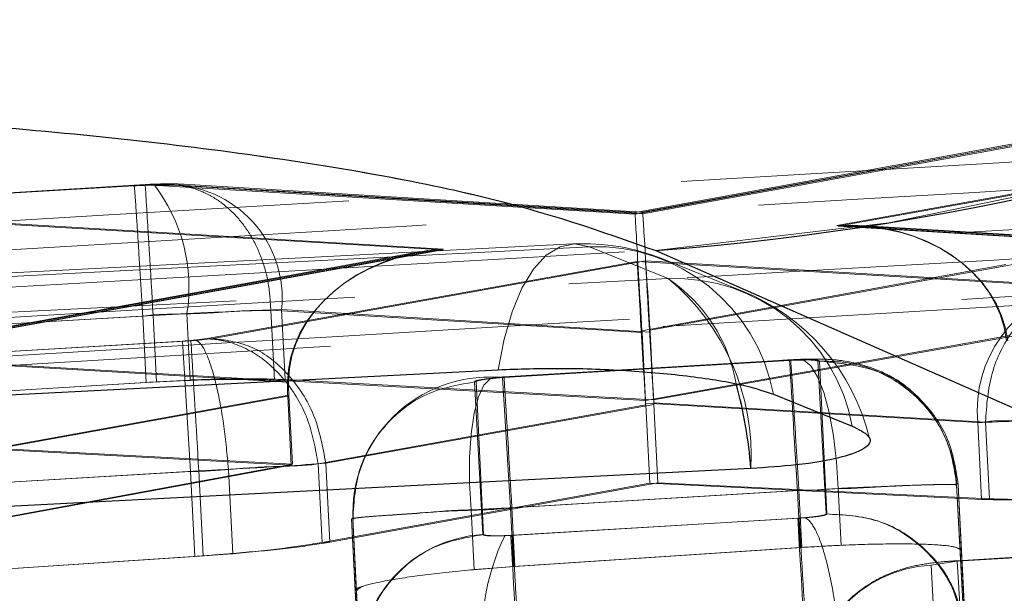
# Model space of a CAD drawing. Header units: millimetres. Extents: x 19 to 411, y 18 to 285.
# Tile 21 of 58: x 211.05 to 212.93, y 252.19 to 253.29. Entities that reach past the tile are written whole.
import ezdxf

# ---------------------------------------------------------------- set-up
doc = ezdxf.new("R2010")
doc.units = ezdxf.units.MM
doc.linetypes.add('HIDDEN', pattern=[1.905, 1.27, -0.635])

msp = doc.modelspace()

# ---------------------------------------------------------------- linework, layer by layer
at = {"color": 7, "linetype": 'HIDDEN', "lineweight": 18}
for p, q in [((213.842494, 253.115849), (212.606497, 252.893747)), ((212.608419, 252.892183), (213.859059, 253.116892)), ((213.085547, 253.075564), (212.221786, 252.91826)), ((213.115461, 253.078186), (212.222025, 252.915481)), ((213.105604, 253.076734), (212.236054, 252.919109)), ((212.236088, 252.916323), (213.135276, 253.079311)), ((212.236054, 252.919109), (211.361419, 252.972448)), ((211.287655, 252.971837), (210.630953, 252.932565)), ((210.631009, 252.931596), (211.287703, 252.970861)), ((211.26635, 252.970526), (210.647181, 252.933489)), ((211.266175, 252.969542), (210.647244, 252.932513)), ((211.287703, 252.970861), (211.29898, 252.971427)), ((212.222025, 252.915481), (211.31188, 252.970228)), ((211.331334, 252.971494), (212.236088, 252.916323)), ((212.221786, 252.91826), (211.34169, 252.971204)), ((211.854447, 252.847092), (210.588451, 252.921285)), ((210.604925, 252.922223), (211.856198, 252.848872)), ((215.444192, 252.890454), (209.043786, 252.508157)), ((212.606497, 252.893747), (213.752914, 252.823846)), ((213.747945, 252.823637), (212.608419, 252.892183)), ((213.782998, 252.824807), (212.652761, 252.893718)), ((213.777838, 252.824606), (212.654535, 252.892175)), ((212.103032, 252.858499), (204.360288, 252.461696)), ((211.810324, 252.843344), (210.694041, 252.640062)), ((211.808719, 252.841593), (210.699324, 252.640502)), ((211.856198, 252.848872), (210.723963, 252.642685)), ((210.729077, 252.643102), (211.854447, 252.847092)), ((212.285213, 252.792367), (212.134737, 252.853209)), ((212.285213, 252.792367), (212.134737, 252.853209)), ((212.261125, 252.845788), (216.250323, 251.09064)), ((212.225836, 252.825291), (211.402826, 252.677643)), ((211.417314, 252.678381), (212.241542, 252.82623)), ((213.060316, 252.776632), (212.225836, 252.825291)), ((212.241542, 252.82623), (213.074416, 252.777645)), ((212.426476, 252.768615), (212.275993, 252.829456)), ((212.234847, 252.69288), (212.928884, 252.819271)), ((212.949604, 252.820501), (212.2503, 252.693736)), ((211.527046, 252.732025), (212.235037, 252.689437)), ((211.527046, 252.732025), (211.527053, 252.731906)), ((211.527053, 252.731906), (211.533904, 252.598563)), ((212.250486, 252.690414), (211.547766, 252.733262)), ((211.547766, 252.733262), (211.554624, 252.599785)), ((211.302679, 252.722287), (210.645921, 252.683015)), ((210.662067, 252.683932), (211.282764, 252.721065)), ((211.282764, 252.721065), (211.282767, 252.721043)), ((211.282767, 252.721043), (211.289275, 252.594316)), ((211.302679, 252.722287), (211.309191, 252.595568)), ((211.367007, 252.72558), (211.373519, 252.598891)), ((210.76829, 252.637656), (211.374775, 252.67394)), ((211.358879, 252.673016), (210.781615, 252.638498)), ((211.358879, 252.673016), (211.373698, 252.424428)), ((211.374775, 252.67394), (211.384773, 252.674618)), ((211.384773, 252.674618), (211.417314, 252.678381)), ((212.235037, 252.689437), (212.241687, 252.560051)), ((212.935839, 252.683939), (212.241687, 252.560051)), ((212.250486, 252.690414), (212.257136, 252.561012)), ((212.956555, 252.68525), (212.257136, 252.561012)), ((210.40317, 252.662414), (211.55883, 252.594688)), ((211.560961, 252.596454), (210.419275, 252.663375)), ((212.51649, 252.63738), (211.969078, 252.60465)), ((211.96913, 252.603674), (212.516557, 252.636404)), ((212.518197, 252.637492), (211.97179, 252.604799)), ((212.518088, 252.636509), (211.971831, 252.60383)), ((212.516557, 252.636404), (212.530166, 252.63706)), ((212.518088, 252.636509), (212.518204, 252.637388)), ((212.570529, 252.63478), (212.586109, 252.343343)), ((212.587763, 252.343321), (212.573476, 252.634929)), ((211.373519, 252.598891), (211.309191, 252.595568)), ((212.241687, 252.560051), (211.533904, 252.598563)), ((212.257136, 252.561012), (211.554624, 252.599785)), ((211.971831, 252.60383), (211.959004, 252.602914)), ((211.984042, 252.3551), (211.96913, 252.603674)), ((211.309191, 252.595568), (210.652478, 252.555424)), ((211.289275, 252.594316), (210.66862, 252.556363)), ((211.931203, 252.304086), (211.91553, 252.595568)), ((211.918473, 252.595821), (211.932849, 252.30425)), ((210.537273, 252.383748), (211.561449, 252.570258)), ((211.559318, 252.568433), (210.542634, 252.384142)), ((211.559318, 252.568433), (211.566105, 252.436356)), ((211.561449, 252.570258), (211.56824, 252.438085)), ((211.61722, 252.439254), (212.242026, 252.551341)), ((212.257691, 252.55228), (211.631995, 252.440044)), ((212.24184, 252.554709), (212.875213, 252.517784)), ((212.242026, 252.551341), (212.249711, 252.401815)), ((212.88998, 252.518745), (212.257504, 252.55564)), ((212.257691, 252.55228), (212.265369, 252.402829)), ((212.875213, 252.517784), (212.88275, 252.371141)), ((212.889973, 252.518849), (212.88998, 252.518745)), ((212.88998, 252.518745), (212.897509, 252.372192)), ((210.411619, 252.497928), (211.566105, 252.436356)), ((210.427705, 252.498926), (211.56824, 252.438085)), ((211.56824, 252.438085), (210.544184, 252.249272)), ((211.566105, 252.436356), (210.549537, 252.249764)), ((211.44639, 252.428444), (211.44639, 252.428429)), ((211.44639, 252.428429), (211.454652, 252.267593)), ((211.617216, 252.439336), (211.61722, 252.439254)), ((211.61722, 252.439254), (211.624943, 252.288909)), ((211.631991, 252.440074), (211.631995, 252.440044)), ((211.631995, 252.440044), (211.639713, 252.289788)), ((211.389776, 252.425367), (210.783206, 252.389075)), ((210.786499, 252.389321), (211.373698, 252.424428)), ((211.373698, 252.424428), (211.382024, 252.262378)), ((211.389776, 252.425367), (211.398095, 252.263406)), ((211.624943, 252.288909), (212.249711, 252.401815)), ((211.639713, 252.289788), (212.265369, 252.402829)), ((212.249711, 252.401815), (212.88275, 252.371141)), ((212.265369, 252.402829), (212.897509, 252.372192)), ((212.60922, 252.391779), (212.614782, 252.283545)), ((212.835066, 252.399051), (212.83507, 252.399021)), ((212.850649, 252.107547), (212.835066, 252.399051)), ((212.83507, 252.399021), (212.841511, 252.273628)), ((212.838013, 252.399178), (212.852299, 252.107599)), ((212.838013, 252.399178), (212.844457, 252.273784)), ((212.531347, 252.387823), (211.984042, 252.3551)), ((211.986892, 252.355257), (212.534185, 252.388002)), ((212.531347, 252.387823), (212.536927, 252.279261)), ((212.534197, 252.388002), (212.534197, 252.387987)), ((212.534197, 252.387987), (212.539773, 252.279454)), ((211.984042, 252.3551), (211.989805, 252.242947)), ((211.986892, 252.355257), (211.992655, 252.243125)), ((211.680729, 252.334142), (211.680725, 252.334186)), ((211.680725, 252.334186), (211.696401, 252.042675)), ((211.680729, 252.334142), (211.687796, 252.196596)), ((211.683668, 252.334402), (211.683668, 252.334425)), ((211.683668, 252.334425), (211.683668, 252.334402)), ((211.698048, 252.042816), (211.683668, 252.334402)), ((211.683668, 252.334402), (211.690739, 252.196835)), ((211.909037, 252.350995), (211.914889, 252.237075)), ((212.532062, 252.335229), (211.984709, 252.302506)), ((211.988378, 252.302715), (212.534685, 252.335393)), ((212.534685, 252.335393), (212.54563, 252.336146)), ((211.984709, 252.302506), (211.973522, 252.301933)), ((212.536927, 252.279261), (211.989805, 252.242947)), ((212.539773, 252.279454), (211.992655, 252.243125)), ((210.791722, 252.223337), (211.398095, 252.263406)), ((210.795015, 252.223605), (211.382024, 252.262378)), ((211.398095, 252.263406), (211.454652, 252.267593)), ((213.188842, 252.275327), (212.835971, 252.254227)), ((212.836023, 252.253258), (213.188894, 252.274358)), ((212.856434, 251.994976), (212.841511, 252.273628)), ((212.858085, 251.995043), (212.844457, 252.273784)), ((211.989805, 252.242947), (211.905949, 252.236122)), ((211.992655, 252.243125), (211.914889, 252.237075)), ((212.786332, 252.245852), (212.836023, 252.253258)), ((212.796453, 252.057084), (212.786332, 252.245852)), ((212.850939, 252.004677), (212.836023, 252.253258)), ((211.687796, 252.196596), (211.703021, 251.913839)), ((211.690739, 252.196835), (211.704664, 251.914003))]:
    msp.add_line(p, q, dxfattribs=at)
at = {"color": 7, "linetype": 'Continuous', "lineweight": 25}
for p, q in [((212.261125, 252.845788), (216.250323, 251.09064)), ((212.485556, 252.571815), (212.636031, 252.510974))]:
    msp.add_line(p, q, dxfattribs=at)
at = {"color": 7, "linetype": 'HIDDEN', "lineweight": 18, "flags": 128}
for points in [[(212.134737, 252.853209), (211.39887, 252.815494), (208.455406, 252.664634), (204.392035, 252.456376)], [(212.134737, 252.853209), (211.39887, 252.815494), (208.455406, 252.664634), (204.392035, 252.456376)], [(212.134737, 252.853209), (212.106589, 252.858625), (212.078903, 252.853119), (212.052423, 252.836855), (212.02787, 252.810264), (212.005895, 252.774061), (211.987093, 252.729224), (211.971968, 252.676958), (211.96093, 252.618664)], [(212.134737, 252.853209), (212.106589, 252.858625), (212.078903, 252.853119), (212.052423, 252.836855), (212.02787, 252.810264), (212.005895, 252.774061), (211.987093, 252.729224), (211.971968, 252.676958), (211.96093, 252.618664)], [(204.485513, 252.392517), (205.221377, 252.430239), (208.164841, 252.581143), (212.285213, 252.792367)], [(204.485513, 252.392517), (205.221377, 252.430239), (208.164841, 252.581143), (212.285213, 252.792367)], [(212.530166, 252.63706), (212.543476, 252.636903), (212.556854, 252.626115), (212.569725, 252.605157), (212.581538, 252.574915), (212.59179, 252.536693), (212.600037, 252.492124), (212.605935, 252.443121), (212.60922, 252.391779)], [(211.959004, 252.602914), (211.945713, 252.601178), (211.93362, 252.588937), (211.923242, 252.566704), (211.915016, 252.535427), (211.909302, 252.49643), (211.906336, 252.451384), (211.906247, 252.40221), (211.909037, 252.350995)], [(212.546762, 252.086641), (212.544035, 252.132626), (212.541405, 252.177031), (212.538958, 252.218345), (212.536782, 252.255143), (212.534945, 252.286182), (212.533519, 252.310382), (212.532546, 252.326922), (212.532062, 252.335229)]]:
    msp.add_lwpolyline(points, dxfattribs=at)
at = {"color": 7, "linetype": 'Continuous', "lineweight": 25, "flags": 128}
for points in [[(204.218198, 252.221943), (204.954069, 252.259651), (207.897544, 252.410465), (211.96093, 252.618664)], [(212.442726, 252.430105), (211.706858, 252.392375), (208.763383, 252.241449), (204.642992, 252.03018)]]:
    msp.add_lwpolyline(points, dxfattribs=at)
at = {"color": 7, "linetype": 'Continuous', "lineweight": 25}
msp.add_arc((211.862736, 258.049632), 5.219071, 274.377837, 350.657816, dxfattribs=at)
at = {"color": 7, "linetype": 'HIDDEN', "lineweight": 18}
for centre, radius, start, end in [((211.862736, 258.049632), 5.219071, 274.377837, 350.657816), ((211.050278, 252.776101), 0.320733, 350.937309, 37.791223), ((94.532734, 245.812058), 116.974234, 3.38670808, 3.5086841), ((211.33262, 252.755233), 0.216265, 354.169075, 90.340654), ((212.123811, 252.453061), 0.406, 67.985827, 92.933795), ((212.146952, 252.509055), 0.344371, 10.500674, 92.032653), ((212.297432, 252.448219), 0.344365, 10.499872, 92.033456), ((212.003467, 252.454488), 0.439936, 356.822781, 50.176332), ((212.11333, 252.539574), 0.305693, 9.860491, 55.786745), ((212.274289, 252.39222), 0.406, 13.556719, 67.985271), ((213.118062, 252.53973), 0.243838, 103.69912, 185.163771), ((67.778767, 243.882997), 143.864847, 3.40409633, 3.50327372), ((376.512055, 262.268629), 164.278127, 183.36138815, 183.44823987), ((211.944075, 252.344033), 0.260539, 86.437615, 182.835026), ((147.82754, 248.592516), 64.269593, 3.35636981, 3.57837765), ((212.585035, 252.385941), 0.250381, 3.966426, 42.553055), ((96.579129, 245.198476), 116.174982, 3.39922631, 3.52203949), ((211.945605, 252.054994), 0.249508, 93.309108, 182.830067), ((212.342069, 252.120373), 0.410842, 153.773437, 189.760624), ((398.94332, 263.28098), 187.28067, 183.36062999, 183.43681604), ((212.800734, 251.996757), 0.249511, 93.309036, 182.829235)]:
    msp.add_arc(centre, radius, start, end, dxfattribs=at)
at = {"color": 8, "linetype": 'Continuous', "lineweight": 25}
msp.add_arc((211.586893, 252.36423), 0.858364, 4.401518, 15.382751, dxfattribs=at)
at = {"color": 7, "linetype": 'HIDDEN', "lineweight": 18}
for centre, major_axis, ratio, start_param, end_param in [((212.236893, 252.666898), (-0.015107, 0.251361), 0.001933, 6.13423692, 7.75032834), ((212.250954, 252.667739), (-0.0149, 0.251373), 0.00354109, 4.81579309, 6.43213525), ((212.621365, 252.645165), (0.309794, 0.018128), 0.80247193, 0.04705011, 1.57183004), ((212.623285, 252.643601), (0.310169, 0.018275), 0.80148276, 0.04673259, 1.5715077), ((211.869316, 252.598506), (0.310142, 0.018752), 0.80147785, 1.57027459, 3.08161036), ((211.871064, 252.60029), (0.309753, 0.018853), 0.80246451, 1.56995383, 3.08129377), ((212.240702, 252.576707), (-0.015004, 0.251299), 0.00069633, 0.14715805, 1.65841452), ((212.256408, 252.577646), (-0.014998, 0.2513), 0.00087192, 0.1471581, 1.65842158), ((211.302167, 252.717391), (0.304521, 0.016109), 0.01595175, 0.6317247, 1.35538001), ((211.302788, 252.71758), (0.302713, 0.016001), 0.01551823, 1.3562992, 1.57033694), ((212.080838, 252.676286), (-0.007662, 0.25052), 0.61689576, 4.74603643, 4.75978869), ((212.095592, 252.677213), (-0.007594, 0.250526), 0.61965877, 4.74632213, 4.7596054), ((211.715632, 252.570649), (-0.018766, 0.250133), 0.62253338, 1.42797481, 1.53298236), ((211.717914, 252.572401), (-0.01886, 0.250132), 0.62309264, 1.42765709, 1.53241164), ((212.085871, 252.54893), (-0.018548, 0.250135), 0.62199671, 4.67593389, 4.68936928), ((212.101556, 252.54987), (-0.018546, 0.250135), 0.62190817, 4.67594279, 4.6893631), ((213.117571, 252.533427), (0.302894, 0.016012), 0.01556187, 3.78404323, 4.5235938), ((211.389358, 252.430272), (0.305203, 0.01615), 0.01611405, 4.71290272, 4.89950564), ((211.38894, 252.430096), (0.303604, 0.016054), 0.01573245, 4.90193319, 5.63978225), ((211.986888, 252.350805), (0.299776, 0.015825), 0.01480264, 1.56999626, 1.83272574)]:
    msp.add_ellipse(centre, major_axis=major_axis, ratio=ratio, start_param=start_param, end_param=end_param, dxfattribs=at)
for points, knots in [([(208.506241, 252.753311), (208.641335, 252.761353), (209.316803, 252.801561), (211.791692, 252.948213), (214.13164, 253.084214), (215.93117, 253.188805)], [0, 0, 0, 0, 0.05458667, 0.27293292, 1, 1, 1, 1]), ([(215.626556, 253.119649), (214.495451, 253.053077), (212.228924, 252.919679), (209.962572, 252.783333), (208.827238, 252.71503)], [0, 0, 0, 0, 0.499048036, 1, 1, 1, 1]), ([(215.626556, 253.119649), (214.495451, 253.053077), (212.228924, 252.919679), (209.962572, 252.783333), (208.827238, 252.71503)], [0, 0, 0, 0, 0.499048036, 1, 1, 1, 1]), ([(209.603842, 253.104949), (209.805519, 253.111606), (210.209058, 253.124927), (210.860377, 253.098541), (211.453161, 253.040289), (211.957242, 252.953856), (212.158378, 252.882327), (212.261125, 252.845788)], [0, 0, 0, 0, 0.197325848, 0.394832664, 0.589882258, 0.790498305, 1, 1, 1, 1]), ([(216.005392, 253.059798), (214.57575, 252.978675), (211.729181, 252.817149), (208.882814, 252.652424), (207.465988, 252.570429)], [0, 0, 0, 0, 0.50223324, 1, 1, 1, 1]), ([(216.005392, 253.059798), (214.57575, 252.978675), (211.729181, 252.817149), (208.882814, 252.652424), (207.465988, 252.570429)], [0, 0, 0, 0, 0.50223324, 1, 1, 1, 1]), ([(208.517928, 252.570631), (208.653024, 252.578625), (209.328504, 252.618597), (211.803457, 252.76437), (214.143457, 252.89968), (215.943031, 253.00374)], [0, 0, 0, 0, 0.05458629, 0.27293101, 1, 1, 1, 1]), ([(211.303871, 252.972649), (211.302522, 252.972591), (211.297149, 252.972359), (211.291721, 252.97206), (211.287655, 252.971837)], [0, 0, 0, 0, 0.250979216, 1, 1, 1, 1]), ([(211.361881, 252.972418), (211.356581, 252.972685), (211.337869, 252.973627), (211.317688, 252.97304), (211.303223, 252.972619)], [0, 0, 0, 0, 0.2832503, 1, 1, 1, 1]), ([(211.266357, 252.970384), (211.266351, 252.970433), (211.266246, 252.971255), (211.266209, 252.970372), (211.266175, 252.969542)], [0, 0, 0, 0, 0.05991647, 1, 1, 1, 1]), ([(211.31188, 252.970228), (211.311224, 252.970264), (211.306496, 252.970523), (211.296639, 252.970627), (211.281309, 252.970322), (211.27132, 252.969807), (211.266175, 252.969542)], [0, 0, 0, 0, 0.05998544, 0.43233752, 0.7076316, 1, 1, 1, 1]), ([(211.339675, 252.971323), (211.339427, 252.971335), (211.332418, 252.971687), (211.312594, 252.972179), (211.288625, 252.971707), (211.272758, 252.970807), (211.26635, 252.970444)], [0, 0, 0, 0, 0.01401952, 0.39591942, 0.75601644, 1, 1, 1, 1]), ([(211.282764, 252.721065), (211.281086, 252.749119), (211.277732, 252.805229), (211.273073, 252.88001), (211.269381, 252.936401), (211.267166, 252.966364), (211.266587, 252.969242), (211.266357, 252.970384)], [0, 0, 0, 0, 0.21467989, 0.42937946, 0.64406652, 0.85875814, 1, 1, 1, 1]), ([(211.527046, 252.732025), (211.526069, 252.748933), (211.524115, 252.78275), (211.510763, 252.830836), (211.490369, 252.874442), (211.463031, 252.911707), (211.430081, 252.941169), (211.392839, 252.961338), (211.352822, 252.97235), (211.325528, 252.970935), (211.31188, 252.970228)], [0, 0, 0, 0, 0.12499547, 0.24999967, 0.37500253, 0.50000649, 0.62500639, 0.75000046, 0.87499615, 1, 1, 1, 1]), ([(209.04192, 252.525443), (209.042251, 252.525463), (210.109812, 252.589436), (212.243507, 252.718487), (214.377345, 252.842337), (215.443714, 252.906239), (215.443879, 252.906249)], [0, 0, 0, 0, 0.00015537, 0.50027944, 0.99992231, 1, 1, 1, 1]), ([(209.04192, 252.525443), (209.042251, 252.525463), (210.109812, 252.589436), (212.243507, 252.718487), (214.377345, 252.842337), (215.443714, 252.906239), (215.443879, 252.906249)], [0, 0, 0, 0, 0.00015537, 0.50027944, 0.99992231, 1, 1, 1, 1]), ([(213.074416, 252.777645), (213.049542, 252.771026), (212.999793, 252.757787), (212.938876, 252.696321), (212.897042, 252.613673), (212.892329, 252.550458), (212.889973, 252.518849)], [0, 0, 0, 0, 0.2499937, 0.49999494, 0.74998972, 1, 1, 1, 1]), ([(211.282767, 252.721043), (211.282787, 252.721045), (211.310507, 252.724511), (211.364127, 252.724524), (211.445172, 252.72872), (211.497634, 252.732701), (211.522987, 252.731092), (211.527041, 252.731903), (211.527053, 252.731906)], [0, 0, 0, 0, 0.00021226, 0.2961434, 0.563697, 0.92985274, 0.99978511, 1, 1, 1, 1]), ([(211.402826, 252.677643), (211.398542, 252.676975), (211.389979, 252.675638), (211.373959, 252.674044), (211.36328, 252.673316), (211.358879, 252.673016)], [0, 0, 0, 0, 0.3705487, 0.7405966, 1, 1, 1, 1]), ([(211.384773, 252.674618), (211.38654, 252.673633), (211.394189, 252.669365), (211.408168, 252.644078), (211.424736, 252.586701), (211.43847, 252.512448), (211.44375, 252.456446), (211.44639, 252.428444)], [0, 0, 0, 0, 0.073628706, 0.318809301, 0.545875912, 0.772928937, 1, 1, 1, 1]), ([(211.402826, 252.677643), (211.411281, 252.677228), (211.422987, 252.676653), (211.457069, 252.669937), (211.504676, 252.64928), (211.56079, 252.59534), (211.602444, 252.522781), (211.612292, 252.467151), (211.617216, 252.439336)], [0, 0, 0, 0, 0.08318289, 0.11516059, 0.33636664, 0.55757887, 0.77879722, 1, 1, 1, 1]), ([(211.417314, 252.678381), (211.443057, 252.674713), (211.494544, 252.667379), (211.562874, 252.612686), (211.61434, 252.534407), (211.626107, 252.471518), (211.631991, 252.440074)], [0, 0, 0, 0, 0.249997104, 0.499998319, 0.750000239, 1, 1, 1, 1]), ([(212.788943, 252.535516), (212.773005, 252.553829), (212.743402, 252.587846), (212.683695, 252.620759), (212.627709, 252.635776), (212.576771, 252.639473), (212.538126, 252.638743), (212.510423, 252.637045), (212.502893, 252.636583)], [0, 0, 0, 0, 0.22194729, 0.41226147, 0.62738008, 0.74607842, 0.93097906, 1, 1, 1, 1]), ([(212.573476, 252.634929), (212.573239, 252.63524), (212.572607, 252.636072), (212.566379, 252.637046), (212.556377, 252.637482), (212.543977, 252.637521), (212.531874, 252.637239), (212.521828, 252.636707), (212.518088, 252.636509)], [0, 0, 0, 0, 0.128309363, 0.342788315, 0.557209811, 0.650525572, 0.86991461, 1, 1, 1, 1]), ([(212.518204, 252.637388), (212.518208, 252.637419), (212.518298, 252.638204), (212.518952, 252.631522), (212.520924, 252.60382), (212.524555, 252.546821), (212.52915, 252.472196), (212.532507, 252.416066), (212.534185, 252.388002)], [0, 0, 0, 0, 0.00569744, 0.14125601, 0.35594581, 0.57063395, 0.78532435, 1, 1, 1, 1]), ([(212.568779, 252.638408), (212.564683, 252.638568), (212.551972, 252.639064), (212.538204, 252.63846), (212.528873, 252.638051)], [0, 0, 0, 0, 0.32224861, 1, 1, 1, 1]), ([(212.530166, 252.63706), (212.535832, 252.63721), (212.54716, 252.637511), (212.560232, 252.637132), (212.568843, 252.636232), (212.569978, 252.635254), (212.570529, 252.63478)], [0, 0, 0, 0, 0.252267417, 0.504408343, 0.759406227, 1, 1, 1, 1]), ([(212.570529, 252.63478), (212.588178, 252.634729), (212.635387, 252.634593), (212.708202, 252.608747), (212.775603, 252.554822), (212.822478, 252.482506), (212.83087, 252.426869), (212.835066, 252.399051)], [0, 0, 0, 0, 0.13431108, 0.35926708, 0.5728352, 0.78641764, 1, 1, 1, 1]), ([(212.838013, 252.399178), (212.833813, 252.427039), (212.825413, 252.482759), (212.777641, 252.55587), (212.695781, 252.623022), (212.619469, 252.630451), (212.573476, 252.634929)], [0, 0, 0, 0, 0.214244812, 0.428483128, 0.655549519, 1, 1, 1, 1]), ([(211.533904, 252.598563), (211.517612, 252.599181), (211.478595, 252.600661), (211.393897, 252.599694), (211.324331, 252.596118), (211.289275, 252.594316)], [0, 0, 0, 0, 0.26235983, 0.62829528, 1, 1, 1, 1]), ([(211.554624, 252.599785), (211.531667, 252.600588), (211.485749, 252.602194), (211.416498, 252.600642), (211.378431, 252.599091), (211.373519, 252.598891)], [0, 0, 0, 0, 0.46548651, 0.93102752, 1, 1, 1, 1]), ([(211.91553, 252.595568), (211.915828, 252.595968), (211.916552, 252.59694), (211.923341, 252.598739), (211.935615, 252.600685), (211.951474, 252.60245), (211.963299, 252.60327), (211.96913, 252.603674)], [0, 0, 0, 0, 0.152815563, 0.371289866, 0.584936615, 0.795343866, 1, 1, 1, 1]), ([(211.959004, 252.602914), (211.953125, 252.602365), (211.941363, 252.601268), (211.927959, 252.599266), (211.919755, 252.597358), (211.918873, 252.596301), (211.918473, 252.595821)], [0, 0, 0, 0, 0.26203165, 0.52418779, 0.78404427, 1, 1, 1, 1]), ([(211.971905, 252.604806), (211.970304, 252.604709), (211.963876, 252.60432), (211.957515, 252.603815), (211.952738, 252.603435)], [0, 0, 0, 0, 0.2490316, 1, 1, 1, 1]), ([(211.918473, 252.595821), (211.886169, 252.590181), (211.82156, 252.578902), (211.742754, 252.517095), (211.689814, 252.432237), (211.685717, 252.367028), (211.683668, 252.334425)], [0, 0, 0, 0, 0.25000619, 0.50000572, 0.75001174, 1, 1, 1, 1]), ([(213.1337, 252.529712), (213.133679, 252.529712), (213.102366, 252.529713), (213.061037, 252.525692), (212.998922, 252.523285), (212.944335, 252.519456), (212.906631, 252.522182), (212.889985, 252.518851), (212.889973, 252.518849)], [0, 0, 0, 0, 0.00022473, 0.3333585, 0.43742369, 0.70718676, 0.99978158, 1, 1, 1, 1]), ([(211.373698, 252.424428), (211.373718, 252.424428), (211.399284, 252.424427), (211.459035, 252.429672), (211.546183, 252.435256), (211.596527, 252.435197), (211.617204, 252.439334), (211.617216, 252.439336)], [0, 0, 0, 0, 0.00021165, 0.2723569, 0.63603243, 0.99978143, 1, 1, 1, 1]), ([(212.534197, 252.387987), (212.534217, 252.387987), (212.555221, 252.387986), (212.610252, 252.392776), (212.676417, 252.394893), (212.743917, 252.397765), (212.79939, 252.400205), (212.832359, 252.398376), (212.838013, 252.401644), (212.838013, 252.39918), (212.838013, 252.399178)], [0, 0, 0, 0, 0.00012518, 0.1323431, 0.34725055, 0.43963568, 0.65421166, 0.87104511, 0.99986996, 1, 1, 1, 1]), ([(212.83507, 252.399021), (212.83507, 252.399021), (212.835071, 252.399021), (212.824719, 252.400346), (212.779041, 252.398777), (212.704821, 252.397001), (212.64224, 252.391779), (212.60924, 252.391779), (212.60922, 252.391779)], [0, 0, 0, 0, 0.00015014, 0.23647754, 0.48902392, 0.74296103, 0.99984524, 1, 1, 1, 1]), ([(212.88275, 252.371141), (212.905844, 252.370513), (212.952034, 252.369256), (213.022696, 252.371281), (213.062315, 252.373151), (213.068828, 252.373458)], [0, 0, 0, 0, 0.45519007, 0.9104347, 1, 1, 1, 1]), ([(212.897509, 252.372192), (212.913829, 252.371692), (212.953003, 252.370492), (213.037526, 252.371946), (213.106751, 252.37583), (213.141505, 252.37778)], [0, 0, 0, 0, 0.26231972, 0.62966197, 1, 1, 1, 1]), ([(211.984042, 252.3551), (211.984022, 252.355098), (211.950259, 252.350876), (211.882009, 252.35063), (211.792477, 252.343732), (211.723831, 252.33914), (211.687604, 252.336078), (211.680728, 252.334141), (211.680729, 252.334142), (211.680729, 252.334142)], [0, 0, 0, 0, 0.000126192, 0.214443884, 0.425493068, 0.636285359, 0.849550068, 0.999874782, 1, 1, 1, 1]), ([(211.683668, 252.334425), (211.683668, 252.334425), (211.683667, 252.334425), (211.692741, 252.336541), (211.737059, 252.340276), (211.812617, 252.344401), (211.875932, 252.350996), (211.909017, 252.350995), (211.909037, 252.350995)], [0, 0, 0, 0, 0.00010792, 0.21918735, 0.48162068, 0.74226274, 0.99984522, 1, 1, 1, 1]), ([(212.586109, 252.343343), (212.585797, 252.34294), (212.585041, 252.341962), (212.5782, 252.340175), (212.565936, 252.338234), (212.549981, 252.336459), (212.538036, 252.335639), (212.532062, 252.335229)], [0, 0, 0, 0, 0.15267912, 0.370192, 0.58244172, 0.79118113, 1, 1, 1, 1]), ([(212.54563, 252.336146), (212.549429, 252.336471), (212.559028, 252.337291), (212.572412, 252.33893), (212.5823, 252.340724), (212.587169, 252.342223), (212.587577, 252.342978), (212.587763, 252.343321)], [0, 0, 0, 0, 0.16275223, 0.411153, 0.65970802, 0.84563414, 1, 1, 1, 1]), ([(212.612003, 252.090225), (212.609265, 252.118223), (212.603789, 252.17422), (212.589135, 252.248357), (212.571675, 252.304435), (212.55824, 252.326816), (212.549679, 252.334273), (212.547252, 252.335396), (212.54563, 252.336146)], [0, 0, 0, 0, 0.22691655, 0.45383916, 0.6807738, 0.90769119, 0.93832127, 1, 1, 1, 1]), ([(212.586109, 252.343343), (212.619204, 252.341525), (212.685394, 252.33789), (212.771629, 252.28478), (212.83419, 252.205302), (212.84516, 252.140172), (212.850645, 252.107607)], [0, 0, 0, 0, 0.2499987, 0.4999938, 0.74999389, 1, 1, 1, 1]), ([(212.852299, 252.107599), (212.846822, 252.140164), (212.835867, 252.205293), (212.773306, 252.284773), (212.687065, 252.337886), (212.620863, 252.341509), (212.587763, 252.343321)], [0, 0, 0, 0, 0.25000678, 0.50000187, 0.74999924, 1, 1, 1, 1]), ([(211.932849, 252.30425), (211.900547, 252.29861), (211.835943, 252.287329), (211.757137, 252.225525), (211.704199, 252.140665), (211.700096, 252.075457), (211.698044, 252.042854)], [0, 0, 0, 0, 0.24999685, 0.50000132, 0.75000903, 1, 1, 1, 1]), ([(211.973522, 252.301933), (211.967894, 252.301755), (211.956405, 252.301391), (211.942642, 252.301674), (211.933095, 252.302555), (211.931833, 252.303576), (211.931203, 252.304086)], [0, 0, 0, 0, 0.240451, 0.49081198, 0.74562305, 1, 1, 1, 1]), ([(211.932849, 252.30425), (211.933039, 252.303984), (211.933573, 252.30324), (211.938796, 252.302269), (211.950043, 252.301666), (211.965984, 252.301708), (211.979572, 252.302211), (211.987095, 252.302642), (211.988378, 252.302715)], [0, 0, 0, 0, 0.10952126, 0.30682821, 0.52221234, 0.73747839, 0.95521871, 1, 1, 1, 1]), ([(212.002415, 252.054089), (212.000641, 252.084954), (211.997092, 252.146683), (211.99255, 252.226105), (211.989263, 252.284574), (211.988673, 252.296668), (211.988378, 252.302715)], [0, 0, 0, 0, 0.24999921, 0.50000574, 0.75000063, 1, 1, 1, 1]), ([(211.382024, 252.262378), (211.4066, 252.264159), (211.465323, 252.268416), (211.554131, 252.277627), (211.601156, 252.285119), (211.624943, 252.288909)], [0, 0, 0, 0, 0.26235589, 0.62687773, 1, 1, 1, 1]), ([(211.454652, 252.267593), (211.487423, 252.270593), (211.55296, 252.276593), (211.611023, 252.284735), (211.63574, 252.289089), (211.639713, 252.289788)], [0, 0, 0, 0, 0.456330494, 0.912613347, 1, 1, 1, 1]), ([(212.844457, 252.273784), (212.840926, 252.276456), (212.833864, 252.281799), (212.780815, 252.286025), (212.703055, 252.286715), (212.617702, 252.284155), (212.561661, 252.280775), (212.539773, 252.279454)], [0, 0, 0, 0, 0.21566712, 0.43134308, 0.6467326, 0.86202335, 1, 1, 1, 1]), ([(212.835971, 252.254227), (212.826551, 252.253561), (212.801555, 252.251794), (212.765741, 252.247186), (212.717492, 252.235465), (212.658777, 252.207556), (212.601765, 252.155325), (212.557054, 252.077049), (212.553487, 252.016595), (212.551556, 251.983882)], [0, 0, 0, 0, 0.06315795, 0.167583, 0.26963614, 0.41124323, 0.59828793, 0.78262546, 1, 1, 1, 1]), ([(211.914889, 252.237075), (211.882655, 252.233885), (211.818186, 252.227504), (211.744554, 252.216174), (211.698359, 252.205451), (211.693161, 252.199573), (211.690739, 252.196835)], [0, 0, 0, 0, 0.258174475, 0.516336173, 0.774686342, 1, 1, 1, 1]), ([(211.703159, 252.20512), (211.700261, 252.20437), (211.688082, 252.201217), (211.687919, 252.198595), (211.687796, 252.196596)], [0, 0, 0, 0, 0.237923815, 1, 1, 1, 1])]:
    msp.add_open_spline(points, degree=3, knots=knots, dxfattribs=at)
at = {"color": 7, "linetype": 'Continuous', "lineweight": 25}
for points, knots in [([(209.603842, 253.104949), (209.805519, 253.111606), (210.209058, 253.124927), (210.860377, 253.098541), (211.453161, 253.040289), (211.957242, 252.953856), (212.158378, 252.882327), (212.261125, 252.845788)], [0, 0, 0, 0, 0.197325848, 0.394832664, 0.589882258, 0.790498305, 1, 1, 1, 1]), ([(211.96093, 252.618664), (212.000485, 252.619972), (212.081758, 252.62266), (212.214765, 252.617603), (212.338154, 252.605862), (212.432659, 252.589685), (212.469545, 252.577224), (212.485556, 252.571815)], [0, 0, 0, 0, 0.20107898, 0.41316397, 0.62525046, 0.83733866, 1, 1, 1, 1]), ([(212.636031, 252.510974), (212.648067, 252.504871), (212.674616, 252.491408), (212.668711, 252.470217), (212.6206, 252.45071), (212.540678, 252.436709), (212.472456, 252.43211), (212.442726, 252.430105)], [0, 0, 0, 0, 0.18020858, 0.3975236, 0.61483358, 0.83214676, 1, 1, 1, 1])]:
    msp.add_open_spline(points, degree=3, knots=knots, dxfattribs=at)

doc.saveas('drawing.dxf')
